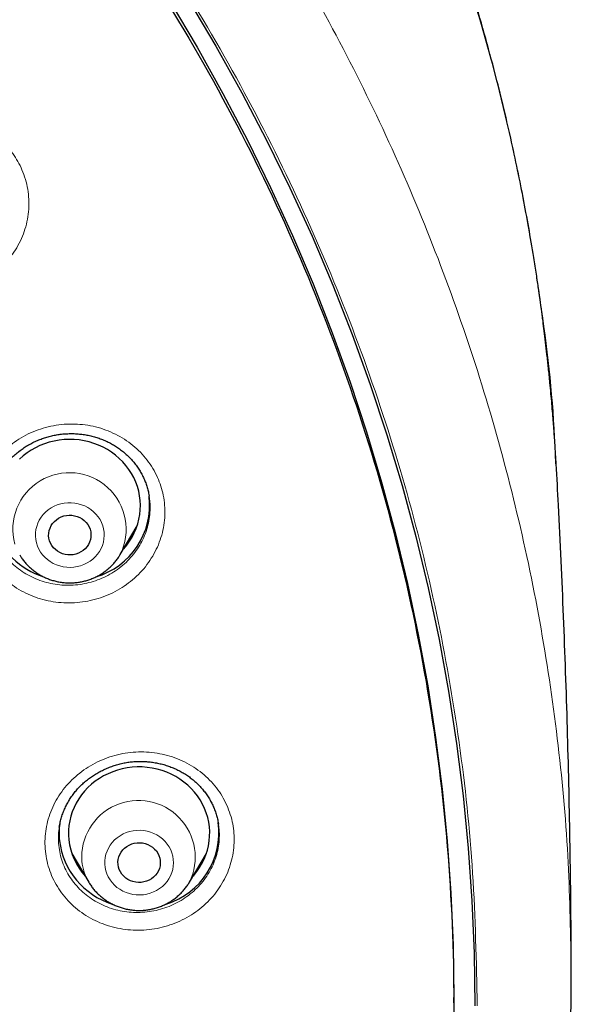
# Model space of a CAD drawing. Header units: millimetres. Extents: x 8 to 971, y 12 to 977.
# Tile 180 of 196: x 379 to 391, y 797 to 818. Entities that reach past the tile are written whole.
import ezdxf

# ---------------------------------------------------------------- set-up
doc = ezdxf.new("R2010")
doc.units = ezdxf.units.MM

msp = doc.modelspace()

# ---------------------------------------------------------------- linework, layer by layer
at = {"color": 7, "linetype": 'Continuous', "lineweight": 30}
for p, q in [((381.787, 808.242), (381.785, 808.253)), ((381.172, 807.01), (381.531, 807.62)), ((380.145, 800.664), (380.504, 800.054)), ((382.644, 800.054), (383.003, 800.664)), ((380.507, 800.05), (380.504, 800.054)), ((382.644, 800.054), (382.639, 800.045)), ((388.26, 797.494), (388.26, 797.607))]:
    msp.add_line(p, q, dxfattribs=at)
at = {"color": 252, "linetype": 'Continuous', "lineweight": 0}
for p, q in [((381.42, 807.382), (381.356, 807.323)), ((382.902, 800.437), (382.83, 800.369)), ((382.639, 800.045), (382.628, 800.028))]:
    msp.add_line(p, q, dxfattribs=at)
at = {"color": 7, "linetype": 'Continuous', "lineweight": 30, "flags": 128}
for points in [[(382.231, 818.75), (382.806, 817.785), (383.355, 816.805), (383.876, 815.812), (384.369, 814.807), (384.834, 813.79), (385.271, 812.761), (385.678, 811.723), (386.057, 810.674), (386.406, 809.617), (386.726, 808.552), (387.016, 807.479), (387.276, 806.399), (387.506, 805.313), (387.706, 804.222), (387.875, 803.127), (388.013, 802.027), (388.121, 800.925), (388.198, 799.82), (388.244, 798.714), (388.26, 797.607), (388.26, 797.607)], [(382.62, 818.781), (383.202, 817.805), (383.756, 816.816), (384.282, 815.813), (384.78, 814.797), (385.25, 813.77), (385.691, 812.732), (386.103, 811.683), (386.485, 810.624), (386.838, 809.556), (387.161, 808.48), (387.454, 807.396), (387.716, 806.306), (387.948, 805.209), (388.15, 804.107), (388.321, 803.001), (388.461, 801.89), (388.569, 800.777), (388.647, 799.661), (388.694, 798.544), (388.71, 797.426)], [(381.246, 807.136), (381.311, 807.213), (381.371, 807.296), (381.425, 807.383), (381.472, 807.474), (381.512, 807.567), (381.545, 807.663), (381.57, 807.76), (381.588, 807.86), (381.599, 807.96), (381.602, 808.06), (381.597, 808.161), (381.585, 808.261), (381.565, 808.36), (381.537, 808.457), (381.502, 808.552), (381.461, 808.645), (381.412, 808.734), (381.356, 808.82), (381.294, 808.902), (381.227, 808.98), (381.153, 809.053), (381.074, 809.121), (380.99, 809.184), (380.901, 809.24), (380.809, 809.291), (380.713, 809.335), (380.613, 809.373), (380.511, 809.404), (380.407, 809.428), (380.302, 809.445), (380.195, 809.454), (380.088, 809.457), (379.981, 809.453), (379.875, 809.441), (379.77, 809.422), (379.666, 809.397), (379.565, 809.364), (379.466, 809.325), (379.371, 809.279), (379.28, 809.227), (379.192, 809.169), (379.109, 809.105), (379.032, 809.035)], [(379.671, 807.302), (379.658, 807.356), (379.652, 807.411), (379.654, 807.467), (379.663, 807.521), (379.681, 807.574), (379.705, 807.625), (379.736, 807.672), (379.773, 807.714), (379.816, 807.752), (379.864, 807.784), (379.916, 807.81), (379.971, 807.83), (380.028, 807.842), (380.087, 807.848), (380.146, 807.846), (380.204, 807.837), (380.26, 807.821), (380.314, 807.798), (380.364, 807.769), (380.409, 807.734), (380.45, 807.693), (380.484, 807.649), (380.512, 807.6), (380.532, 807.548), (380.546, 807.494), (380.551, 807.439), (380.55, 807.384), (380.54, 807.329), (380.523, 807.276), (380.499, 807.226), (380.468, 807.179), (380.43, 807.136), (380.387, 807.098), (380.339, 807.066), (380.287, 807.04), (380.232, 807.021), (380.175, 807.008), (380.116, 807.003), (380.058, 807.004), (380, 807.013), (379.943, 807.029), (379.89, 807.052), (379.84, 807.082), (379.794, 807.117), (379.754, 807.157), (379.72, 807.202), (379.692, 807.251), (379.671, 807.302)], [(382.718, 800.181), (382.734, 800.198), (382.799, 800.278), (382.857, 800.362), (382.909, 800.45), (382.955, 800.541), (382.993, 800.635), (383.024, 800.731), (383.048, 800.829), (383.064, 800.929), (383.073, 801.029), (383.074, 801.13), (383.067, 801.23), (383.053, 801.33), (383.031, 801.428), (383.002, 801.525), (382.965, 801.62), (382.921, 801.711), (382.871, 801.8), (382.814, 801.885), (382.75, 801.966), (382.681, 802.043), (382.606, 802.115), (382.526, 802.181), (382.441, 802.242), (382.351, 802.298), (382.258, 802.347), (382.161, 802.389), (382.061, 802.425), (381.958, 802.454), (381.854, 802.477), (381.748, 802.492), (381.641, 802.5), (381.534, 802.501), (381.427, 802.495), (381.321, 802.481), (381.216, 802.461), (381.113, 802.433), (381.013, 802.399), (380.915, 802.358), (380.82, 802.31), (380.73, 802.257), (380.643, 802.197), (380.562, 802.132), (380.485, 802.061), (380.415, 801.986), (380.35, 801.906), (380.291, 801.822), (380.239, 801.734), (380.194, 801.643), (380.155, 801.549), (380.124, 801.453), (380.1, 801.354), (380.084, 801.255), (380.076, 801.155), (380.075, 801.054), (380.081, 800.954), (380.081, 800.954)], [(381.126, 800.428), (381.124, 800.483), (381.13, 800.538), (381.144, 800.592), (381.164, 800.644), (381.192, 800.693), (381.226, 800.738), (381.267, 800.778), (381.312, 800.813), (381.362, 800.842), (381.416, 800.865), (381.472, 800.881), (381.53, 800.89), (381.589, 800.892), (381.647, 800.887), (381.705, 800.874), (381.76, 800.855), (381.812, 800.828), (381.86, 800.796), (381.903, 800.758), (381.94, 800.716), (381.971, 800.669), (381.995, 800.618), (382.012, 800.565), (382.022, 800.511), (382.024, 800.456), (382.018, 800.4), (382.005, 800.347), (381.984, 800.295), (381.956, 800.246), (381.922, 800.201), (381.882, 800.161), (381.836, 800.126), (381.786, 800.096), (381.733, 800.074), (381.676, 800.058), (381.618, 800.049), (381.559, 800.047), (381.501, 800.052), (381.444, 800.065), (381.388, 800.084), (381.337, 800.11), (381.289, 800.142), (381.246, 800.18), (381.208, 800.223), (381.177, 800.27), (381.153, 800.32), (381.136, 800.373), (381.126, 800.428)]]:
    msp.add_lwpolyline(points, dxfattribs=at)
at = {"color": 252, "linetype": 'Continuous', "lineweight": 0, "flags": 128}
for points in [[(380.801, 807.624), (380.775, 807.691), (380.743, 807.755), (380.703, 807.815), (380.657, 807.871), (380.606, 807.922), (380.549, 807.968), (380.487, 808.009), (380.421, 808.043), (380.352, 808.07), (380.28, 808.091), (380.206, 808.105), (380.131, 808.111), (380.056, 808.11), (379.981, 808.102), (379.908, 808.087), (379.836, 808.065), (379.768, 808.036), (379.703, 808), (379.642, 807.959), (379.586, 807.911), (379.536, 807.859), (379.491, 807.802), (379.453, 807.741), (379.422, 807.677), (379.398, 807.61), (379.382, 807.541), (379.373, 807.47), (379.372, 807.4), (379.378, 807.329), (379.393, 807.26), (379.415, 807.192), (379.444, 807.127), (379.48, 807.065), (379.522, 807.007), (379.571, 806.953), (379.626, 806.905), (379.685, 806.861), (379.749, 806.824), (379.817, 806.793), (379.887, 806.769), (379.96, 806.752), (380.035, 806.742), (380.11, 806.739), (380.185, 806.743), (380.259, 806.755), (380.332, 806.774), (380.402, 806.799), (380.469, 806.832), (380.532, 806.87), (380.59, 806.915), (380.643, 806.965), (380.691, 807.019), (380.732, 807.079), (380.767, 807.141), (380.794, 807.207), (380.815, 807.275), (380.827, 807.345), (380.832, 807.415), (380.829, 807.486), (380.819, 807.556), (380.801, 807.624)], [(382.301, 800.537), (382.29, 800.607), (382.271, 800.675), (382.245, 800.741), (382.212, 800.805), (382.172, 800.864), (382.125, 800.92), (382.073, 800.971), (382.015, 801.016), (381.953, 801.056), (381.887, 801.09), (381.817, 801.117), (381.745, 801.137), (381.671, 801.15), (381.596, 801.155), (381.521, 801.154), (381.447, 801.145), (381.373, 801.129), (381.302, 801.106), (381.234, 801.077), (381.169, 801.041), (381.109, 800.999), (381.053, 800.951), (381.004, 800.898), (380.96, 800.841), (380.922, 800.779), (380.892, 800.715), (380.869, 800.647), (380.853, 800.578), (380.845, 800.508), (380.844, 800.437), (380.852, 800.367), (380.867, 800.298), (380.889, 800.23), (380.919, 800.165), (380.956, 800.104), (380.999, 800.046), (381.049, 799.993), (381.104, 799.944), (381.163, 799.902), (381.228, 799.865), (381.296, 799.835), (381.367, 799.811), (381.44, 799.795), (381.514, 799.785), (381.589, 799.783), (381.664, 799.788), (381.738, 799.801), (381.811, 799.82), (381.881, 799.846), (381.947, 799.879), (382.01, 799.918), (382.068, 799.963), (382.12, 800.014), (382.167, 800.069), (382.208, 800.128), (382.242, 800.191), (382.269, 800.257), (382.288, 800.326), (382.3, 800.395), (382.305, 800.466), (382.301, 800.537)]]:
    msp.add_lwpolyline(points, dxfattribs=at)
at = {"color": 252, "linetype": 'Continuous', "lineweight": 0}
for centre, radius, start, end in [((380.094, 807.546), 1.204, 333.4723, 195.0904), ((381.56, 800.584), 1.206, 333.9135, 184.1078), ((381.453, 800.615), 1.102, 186.079, 210.5991)]:
    msp.add_arc(centre, radius, start, end, dxfattribs=at)
at = {"color": 7, "linetype": 'Continuous', "lineweight": 30}
for centre, radius, start, end in [((380.203, 808.067), 1.595, 286.4345, 6.4918), ((380.035, 808.11), 1.646, 198.6337, 252.6315), ((381.376, 801.092), 1.502, 172.1973, 185.9845), ((381.678, 801.11), 1.593, 287.2338, 7.6483), ((381.489, 801.131), 1.618, 186.9463, 252.3841), ((381.443, 801.102), 1.37, 186.23, 222.2891)]:
    msp.add_arc(centre, radius, start, end, dxfattribs=at)
for points, knots in [([(390.437, 808.93), (390.435, 808.955), (390.432, 809.01), (390.426, 809.107), (390.42, 809.216), (390.412, 809.343), (390.402, 809.487), (390.391, 809.646), (390.377, 809.821), (390.362, 810.01), (390.345, 810.214), (390.326, 810.432), (390.302, 810.688), (390.273, 810.966), (390.242, 811.254), (390.212, 811.516), (390.184, 811.75), (390.16, 811.941), (390.14, 812.09), (390.126, 812.198), (390.115, 812.281), (390.105, 812.35), (390.096, 812.419), (390.084, 812.502), (390.069, 812.606), (390.05, 812.734), (390.028, 812.885), (390.002, 813.052), (389.975, 813.228), (389.922, 813.556), (389.839, 814.039), (389.718, 814.684), (389.582, 815.35), (389.432, 816.033), (389.267, 816.726), (389.074, 817.481), (388.848, 818.298), (388.655, 818.945), (388.523, 819.364), (388.465, 819.548), (388.41, 819.716), (388.361, 819.866), (388.317, 819.999), (388.278, 820.115), (388.246, 820.211), (388.22, 820.287), (388.199, 820.347), (388.183, 820.394), (388.168, 820.438), (388.15, 820.489), (388.127, 820.556), (388.098, 820.639), (388.06, 820.746), (388.013, 820.878), (387.956, 821.037), (387.891, 821.214), (387.819, 821.41), (387.737, 821.629), (387.644, 821.872), (387.54, 822.139), (387.426, 822.425), (387.306, 822.719), (387.184, 823.013), (387.041, 823.351), (386.877, 823.729), (386.691, 824.142), (386.506, 824.545), (386.321, 824.937), (386.137, 825.316), (385.959, 825.673), (385.788, 826.009), (385.624, 826.326), (385.467, 826.622), (385.318, 826.899), (385.177, 827.157), (385.039, 827.405), (384.855, 827.73), (384.62, 828.138), (384.329, 828.627), (384.026, 829.122), (383.784, 829.505), (383.61, 829.776), (383.507, 829.935), (383.403, 830.093), (383.301, 830.247), (383.206, 830.389), (383.12, 830.517), (383.044, 830.629), (382.975, 830.731), (382.912, 830.823), (382.855, 830.905), (382.807, 830.975), (382.771, 831.027), (382.744, 831.065), (382.722, 831.097), (382.695, 831.135), (382.663, 831.182), (382.624, 831.237), (382.568, 831.317), (382.492, 831.423), (382.393, 831.562), (382.279, 831.721), (382.148, 831.901), (382, 832.101), (381.836, 832.322), (381.654, 832.563), (381.455, 832.823), (381.237, 833.103), (381.004, 833.398), (380.762, 833.698), (380.494, 834.026), (380.204, 834.373), (379.893, 834.737), (379.553, 835.127), (379.186, 835.537), (378.793, 835.966), (378.411, 836.372), (378.04, 836.757), (377.681, 837.121), (377.335, 837.464), (377.002, 837.788), (376.705, 838.071), (376.437, 838.322), (376.191, 838.548), (375.938, 838.779), (375.638, 839.048), (375.287, 839.356), (374.882, 839.704), (374.453, 840.063), (374.001, 840.432), (373.526, 840.811), (373.108, 841.135), (372.756, 841.402), (372.481, 841.607), (372.215, 841.803), (371.964, 841.984), (371.734, 842.149), (371.523, 842.299), (371.331, 842.432), (371.158, 842.552), (371.019, 842.648), (370.911, 842.721), (370.83, 842.776), (370.757, 842.825), (370.692, 842.869), (370.637, 842.906), (370.593, 842.935), (370.56, 842.958), (370.52, 842.984), (370.462, 843.023), (370.378, 843.079), (370.27, 843.149), (370.14, 843.235), (369.986, 843.335), (369.811, 843.447), (369.622, 843.568), (369.386, 843.716), (369.106, 843.89), (368.725, 844.123), (368.275, 844.392), (367.753, 844.695), (367.208, 845.001), (366.642, 845.311), (366.053, 845.622), (365.441, 845.935), (364.784, 846.258), (364.085, 846.589), (363.352, 846.922), (362.615, 847.241), (361.877, 847.546), (361.055, 847.87), (360.148, 848.208), (359.156, 848.554), (358.166, 848.875), (357.179, 849.172), (356.197, 849.446), (355.288, 849.68), (354.454, 849.878), (353.699, 850.045), (352.955, 850.197), (352.225, 850.336), (351.509, 850.461), (350.761, 850.58), (349.985, 850.692), (349.183, 850.795), (348.402, 850.882), (347.643, 850.954), (346.952, 851.01), (346.314, 851.053), (345.716, 851.086), (345.098, 851.113), (344.46, 851.133), (343.771, 851.145), (343.03, 851.147), (342.235, 851.137), (341.414, 851.114), (340.678, 851.08), (340.037, 851.042), (339.501, 851.005), (338.976, 850.962), (338.463, 850.915), (337.883, 850.856), (337.242, 850.783), (336.545, 850.693), (335.875, 850.598), (335.231, 850.497), (334.614, 850.393), (334.085, 850.296), (333.632, 850.21), (333.243, 850.132), (332.843, 850.048), (332.43, 849.959), (331.958, 849.852), (331.422, 849.725), (330.822, 849.575), (330.223, 849.417), (329.628, 849.252), (329.037, 849.081), (328.43, 848.897), (327.807, 848.698), (327.169, 848.486), (326.437, 848.231), (325.615, 847.928), (324.706, 847.573), (323.795, 847.196), (322.882, 846.795), (321.968, 846.372), (321.053, 845.924), (320.329, 845.551), (319.791, 845.263), (319.44, 845.072), (319.089, 844.877), (318.745, 844.682), (318.415, 844.491), (318.106, 844.309), (317.818, 844.137), (317.548, 843.973), (317.296, 843.818), (317.063, 843.672), (316.852, 843.539), (316.663, 843.419), (316.497, 843.312), (316.359, 843.221), (316.246, 843.147), (316.156, 843.088), (316.076, 843.035), (315.997, 842.983), (315.908, 842.923), (315.802, 842.853), (315.679, 842.769), (315.536, 842.673), (315.352, 842.546), (315.127, 842.39), (314.861, 842.204), (314.581, 842.003), (314.284, 841.788), (313.973, 841.559), (313.647, 841.314), (313.306, 841.054), (312.952, 840.778), (312.584, 840.485), (312.087, 840.081), (311.476, 839.569), (310.787, 838.966), (310.142, 838.38), (309.539, 837.812), (308.96, 837.245), (308.403, 836.68), (307.868, 836.119), (307.354, 835.562), (306.863, 835.011), (306.412, 834.488), (305.999, 833.995), (305.623, 833.533), (305.263, 833.08), (304.933, 832.654), (304.631, 832.254), (304.409, 831.952), (304.248, 831.731), (304.147, 831.591), (304.054, 831.461), (303.974, 831.348), (303.908, 831.255), (303.854, 831.179), (303.811, 831.117), (303.779, 831.071), (303.756, 831.038), (303.736, 831.01), (303.712, 830.975), (303.677, 830.924), (303.63, 830.856), (303.573, 830.772), (303.509, 830.679), (303.44, 830.578), (303.368, 830.471), (303.27, 830.325), (303.143, 830.134), (302.986, 829.894), (302.817, 829.633), (302.638, 829.351), (302.448, 829.047), (302.258, 828.737), (302.07, 828.426), (301.889, 828.119), (301.709, 827.808), (301.534, 827.501), (301.366, 827.199), (301.203, 826.903), (301.004, 826.534), (300.774, 826.096), (300.519, 825.594), (300.287, 825.122), (300.077, 824.681), (299.885, 824.269), (299.704, 823.868), (299.528, 823.468), (299.353, 823.058), (299.158, 822.587), (298.944, 822.052), (298.772, 821.603), (298.657, 821.294), (298.6, 821.138), (298.547, 820.992), (298.5, 820.863), (298.46, 820.75), (298.426, 820.654), (298.399, 820.576), (298.378, 820.515), (298.361, 820.468), (298.348, 820.428), (298.334, 820.389), (298.318, 820.341), (298.299, 820.286), (298.269, 820.197), (298.225, 820.068), (298.166, 819.892), (298.103, 819.697), (298.035, 819.487), (297.963, 819.261), (297.887, 819.014), (297.805, 818.745), (297.72, 818.456), (297.603, 818.053), (297.461, 817.535), (297.296, 816.903), (297.138, 816.252), (296.986, 815.582), (296.873, 815.042), (296.794, 814.64), (296.744, 814.38), (296.696, 814.118), (296.65, 813.86), (296.607, 813.612), (296.567, 813.369), (296.53, 813.135), (296.495, 812.913), (296.466, 812.717), (296.444, 812.566), (296.429, 812.457), (296.419, 812.384), (296.411, 812.326), (296.404, 812.278), (296.397, 812.228), (296.389, 812.166), (296.378, 812.083), (296.364, 811.98), (296.349, 811.863), (296.333, 811.732), (296.316, 811.59), (296.298, 811.436), (296.28, 811.278), (296.262, 811.121), (296.246, 810.967), (296.23, 810.816), (296.212, 810.63), (296.191, 810.412), (296.169, 810.163), (296.15, 809.923), (296.132, 809.693), (296.116, 809.477), (296.103, 809.275), (296.091, 809.091), (296.085, 808.973), (296.082, 808.917)], [0, 0, 0, 0, 0.000538, 0.001173, 0.002001, 0.00294, 0.003999, 0.005176, 0.006474, 0.007864, 0.00937, 0.010991, 0.012707, 0.015039, 0.017172, 0.019108, 0.020845, 0.022384, 0.02336, 0.024168, 0.024785, 0.025223, 0.025708, 0.026323, 0.027068, 0.028038, 0.029164, 0.030442, 0.031771, 0.033115, 0.037773, 0.042606, 0.047612, 0.052782, 0.058028, 0.063333, 0.069974, 0.076706, 0.078226, 0.079651, 0.080945, 0.082106, 0.083135, 0.084032, 0.084797, 0.085358, 0.085818, 0.086176, 0.086459, 0.086842, 0.087362, 0.088017, 0.08878, 0.089871, 0.091108, 0.092492, 0.094023, 0.095701, 0.097641, 0.099746, 0.102016, 0.104397, 0.106732, 0.109008, 0.112469, 0.115787, 0.118962, 0.122206, 0.125286, 0.128203, 0.130955, 0.133544, 0.136007, 0.1383, 0.140425, 0.142456, 0.144505, 0.148584, 0.152734, 0.156956, 0.16125, 0.162614, 0.163986, 0.165364, 0.166737, 0.16802, 0.169093, 0.170079, 0.170976, 0.171785, 0.172506, 0.173139, 0.173627, 0.1739, 0.17415, 0.174482, 0.174895, 0.17539, 0.175967, 0.177007, 0.178239, 0.179661, 0.181275, 0.18308, 0.185076, 0.187264, 0.189637, 0.1922, 0.194953, 0.197789, 0.200571, 0.204128, 0.20759, 0.210957, 0.215316, 0.219504, 0.22352, 0.227365, 0.231038, 0.234541, 0.237872, 0.241032, 0.243395, 0.245761, 0.248218, 0.250767, 0.254419, 0.258244, 0.262241, 0.266411, 0.270754, 0.275269, 0.277723, 0.280215, 0.282589, 0.284791, 0.286822, 0.28865, 0.290313, 0.29181, 0.293142, 0.293904, 0.294599, 0.295226, 0.295787, 0.296275, 0.296648, 0.296897, 0.297133, 0.297661, 0.298383, 0.299298, 0.300407, 0.301709, 0.303205, 0.304831, 0.306486, 0.30914, 0.31186, 0.315995, 0.320274, 0.324698, 0.329265, 0.333977, 0.338832, 0.343832, 0.349496, 0.3552, 0.360861, 0.366479, 0.372055, 0.379513, 0.386894, 0.394198, 0.401424, 0.408573, 0.415644, 0.421146, 0.426571, 0.431881, 0.437079, 0.442162, 0.447133, 0.452947, 0.458597, 0.464085, 0.469408, 0.474568, 0.478612, 0.482793, 0.487111, 0.491567, 0.49616, 0.501533, 0.507084, 0.512811, 0.518714, 0.522511, 0.526271, 0.529951, 0.53355, 0.537068, 0.542155, 0.547065, 0.551796, 0.556348, 0.560723, 0.56492, 0.567641, 0.570395, 0.57325, 0.576207, 0.579266, 0.583426, 0.58776, 0.592268, 0.596441, 0.600753, 0.605203, 0.609793, 0.614522, 0.619354, 0.626133, 0.632994, 0.639937, 0.646962, 0.65407, 0.661259, 0.668531, 0.671353, 0.674187, 0.677033, 0.679877, 0.682588, 0.685131, 0.687508, 0.689718, 0.691854, 0.693807, 0.695578, 0.697165, 0.698569, 0.69979, 0.700689, 0.701454, 0.702086, 0.702726, 0.70348, 0.704372, 0.705431, 0.706655, 0.708045, 0.710202, 0.712508, 0.714965, 0.717571, 0.720327, 0.723232, 0.726288, 0.729493, 0.732849, 0.736348, 0.743218, 0.749945, 0.756011, 0.761955, 0.767778, 0.773479, 0.77906, 0.78452, 0.789858, 0.795046, 0.799479, 0.803787, 0.80797, 0.812028, 0.815497, 0.818868, 0.820166, 0.821448, 0.822626, 0.823652, 0.824451, 0.825124, 0.825672, 0.826093, 0.826337, 0.826547, 0.826853, 0.827263, 0.827886, 0.828647, 0.829476, 0.830359, 0.831297, 0.83229, 0.834199, 0.836283, 0.838542, 0.840975, 0.843583, 0.846366, 0.84889, 0.851531, 0.854158, 0.856731, 0.859252, 0.86172, 0.864136, 0.868428, 0.872544, 0.876483, 0.879952, 0.883271, 0.886443, 0.889617, 0.892883, 0.896242, 0.900816, 0.905551, 0.906818, 0.908074, 0.909215, 0.910226, 0.911107, 0.911858, 0.912453, 0.91293, 0.913289, 0.913546, 0.913845, 0.914215, 0.914649, 0.91513, 0.916288, 0.917651, 0.919218, 0.92079, 0.922526, 0.924424, 0.926486, 0.928711, 0.931064, 0.935741, 0.940543, 0.945472, 0.950526, 0.955706, 0.957637, 0.959585, 0.96155, 0.963522, 0.965387, 0.967112, 0.968963, 0.970619, 0.97208, 0.973344, 0.973977, 0.974529, 0.974963, 0.975279, 0.975598, 0.976062, 0.976675, 0.977438, 0.97835, 0.979291, 0.98035, 0.981522, 0.982704, 0.983865, 0.985004, 0.986123, 0.987221, 0.989129, 0.990969, 0.992743, 0.994449, 0.996061, 0.99752, 0.998831, 1, 1, 1, 1]), ([(340.08, 755.314), (338.877, 755.42), (336.473, 755.633), (332.915, 756.297), (329.422, 757.208), (326.048, 758.376), (322.809, 759.778), (319.723, 761.402), (316.782, 763.249), (314.004, 765.307), (311.407, 767.563), (309.006, 770.004), (306.816, 772.614), (304.851, 775.377), (303.123, 778.277), (301.642, 781.296), (300.418, 784.414), (299.458, 787.613), (298.768, 790.873), (298.352, 794.173), (298.213, 797.494), (298.352, 800.816), (298.768, 804.116), (299.458, 807.376), (300.418, 810.575), (301.642, 813.693), (303.123, 816.712), (304.851, 819.612), (306.816, 822.375), (309.006, 824.985), (311.407, 827.426), (314.004, 829.682), (316.782, 831.74), (319.723, 833.586), (322.809, 835.21), (326.021, 836.602), (329.339, 837.752), (332.744, 838.655), (336.213, 839.303), (339.725, 839.694), (343.26, 839.824), (346.794, 839.694), (350.306, 839.303), (353.775, 838.655), (357.18, 837.752), (360.498, 836.602), (363.71, 835.21), (366.796, 833.586), (369.737, 831.74), (372.515, 829.682), (375.112, 827.426), (377.513, 824.985), (379.703, 822.375), (381.668, 819.612), (383.396, 816.712), (384.877, 813.693), (386.101, 810.575), (387.061, 807.376), (387.751, 804.116), (388.167, 800.816), (388.306, 797.494), (388.167, 794.173), (387.751, 790.873), (387.061, 787.613), (386.101, 784.414), (384.877, 781.296), (383.396, 778.277), (381.668, 775.377), (379.703, 772.614), (377.513, 770.004), (375.112, 767.563), (372.515, 765.307), (369.737, 763.249), (366.796, 761.402), (363.71, 759.778), (360.471, 758.376), (357.097, 757.208), (353.604, 756.297), (350.047, 755.633), (347.642, 755.42), (346.439, 755.314)], [0, 0, 0, 0, 0.013106, 0.026212, 0.039318, 0.052424, 0.065212, 0.078, 0.090788, 0.103576, 0.116364, 0.129151, 0.141939, 0.154727, 0.167515, 0.180303, 0.193091, 0.205879, 0.218667, 0.231454, 0.244242, 0.25703, 0.269818, 0.282606, 0.295394, 0.308182, 0.32097, 0.333758, 0.346545, 0.359333, 0.372121, 0.384909, 0.397697, 0.410485, 0.423273, 0.436061, 0.448848, 0.461636, 0.474424, 0.487212, 0.5, 0.512788, 0.525576, 0.538364, 0.551152, 0.563939, 0.576727, 0.589515, 0.602303, 0.615091, 0.627879, 0.640667, 0.653455, 0.666242, 0.67903, 0.691818, 0.704606, 0.717394, 0.730182, 0.74297, 0.755758, 0.768546, 0.781333, 0.794121, 0.806909, 0.819697, 0.832485, 0.845273, 0.858061, 0.870849, 0.883636, 0.896424, 0.909212, 0.922, 0.934788, 0.947576, 0.960682, 0.973788, 0.986894, 1, 1, 1, 1]), ([(378.405, 808.172), (378.409, 808.194), (378.417, 808.25), (378.438, 808.339), (378.467, 808.437), (378.503, 808.534), (378.545, 808.627), (378.592, 808.717), (378.646, 808.803), (378.705, 808.886), (378.771, 808.967), (378.842, 809.044), (378.918, 809.117), (379, 809.187), (379.086, 809.252), (379.176, 809.311), (379.269, 809.366), (379.366, 809.414), (379.464, 809.456), (379.564, 809.492), (379.665, 809.522), (379.768, 809.546), (379.873, 809.563), (379.98, 809.575), (380.088, 809.58), (380.196, 809.58), (380.305, 809.572), (380.412, 809.559), (380.519, 809.539), (380.623, 809.513), (380.724, 809.482), (380.823, 809.444), (380.918, 809.401), (381.009, 809.352), (381.097, 809.298), (381.182, 809.239), (381.262, 809.174), (381.339, 809.104), (381.411, 809.03), (381.478, 808.951), (381.539, 808.868), (381.595, 808.782), (381.644, 808.693), (381.687, 808.602), (381.724, 808.508), (381.754, 808.413), (381.775, 808.328), (381.783, 808.274), (381.787, 808.253)], [0, 0, 0, 0, 0.014934, 0.037434, 0.059854, 0.082146, 0.104278, 0.126209, 0.14796, 0.169584, 0.191457, 0.213547, 0.235809, 0.258189, 0.280624, 0.303037, 0.325351, 0.347503, 0.369441, 0.391121, 0.412584, 0.434039, 0.455757, 0.47766, 0.499715, 0.521883, 0.544121, 0.566381, 0.588605, 0.610751, 0.632786, 0.654686, 0.676441, 0.698102, 0.719847, 0.74175, 0.763795, 0.785963, 0.808226, 0.830553, 0.85291, 0.875255, 0.897554, 0.919786, 0.941928, 0.963963, 0.985934, 1, 1, 1, 1]), ([(390.757, 798.286), (390.757, 798.386), (390.756, 798.881), (390.747, 799.771), (390.73, 800.957), (390.707, 802.142), (390.676, 803.327), (390.639, 804.512), (390.594, 805.695), (390.543, 806.878), (390.491, 807.959), (390.453, 808.645), (390.436, 808.937)], [0, 0, 0, 0, 0.0279777, 0.1392138, 0.2504432, 0.3616627, 0.4728705, 0.5840636, 0.6952398, 0.8063963, 0.917531, 1, 1, 1, 1]), ([(381.424, 807.389), (381.404, 807.369), (381.382, 807.346), (381.359, 807.326), (381.357, 807.324)], [0, 0, 0, 0, 0.921114, 1, 1, 1, 1]), ([(379.037, 807.003), (379.048, 806.984), (379.075, 806.94), (379.124, 806.874), (379.182, 806.806), (379.246, 806.742), (379.314, 806.683), (379.387, 806.629), (379.464, 806.58), (379.544, 806.537), (379.628, 806.5), (379.714, 806.469), (379.803, 806.444), (379.893, 806.426), (379.984, 806.414), (380.076, 806.409), (380.169, 806.411), (380.261, 806.419), (380.352, 806.434), (380.442, 806.455), (380.53, 806.483), (380.616, 806.517), (380.698, 806.557), (380.778, 806.603), (380.853, 806.655), (380.924, 806.712), (380.991, 806.774), (381.052, 806.841), (381.108, 806.912), (381.147, 806.968), (381.166, 807.002), (381.17, 807.009)], [0, 0, 0, 0, 0.026231, 0.06149, 0.096799, 0.132166, 0.167598, 0.203084, 0.238633, 0.27424, 0.309903, 0.345618, 0.381378, 0.41718, 0.453018, 0.488886, 0.524777, 0.560683, 0.596598, 0.632512, 0.668417, 0.704309, 0.740178, 0.776017, 0.811816, 0.847569, 0.883274, 0.918918, 0.954504, 0.990026, 1, 1, 1, 1]), ([(379.878, 801.22), (379.881, 801.242), (379.89, 801.297), (379.911, 801.385), (379.941, 801.483), (379.978, 801.58), (380.021, 801.674), (380.07, 801.765), (380.125, 801.853), (380.185, 801.937), (380.25, 802.017), (380.32, 802.092), (380.395, 802.163), (380.475, 802.23), (380.56, 802.293), (380.65, 802.351), (380.744, 802.405), (380.842, 802.453), (380.942, 802.496), (381.045, 802.532), (381.148, 802.563), (381.253, 802.587), (381.358, 802.604), (381.463, 802.615), (381.568, 802.62), (381.675, 802.619), (381.781, 802.611), (381.888, 802.597), (381.994, 802.577), (382.098, 802.551), (382.201, 802.519), (382.301, 802.48), (382.397, 802.436), (382.49, 802.387), (382.579, 802.333), (382.663, 802.274), (382.742, 802.21), (382.817, 802.141), (382.887, 802.068), (382.953, 801.99), (383.014, 801.907), (383.069, 801.821), (383.118, 801.732), (383.161, 801.64), (383.198, 801.546), (383.228, 801.449), (383.249, 801.363), (383.258, 801.308), (383.261, 801.287)], [0, 0, 0, 0, 0.014597, 0.036968, 0.059399, 0.081847, 0.104254, 0.126576, 0.148769, 0.170796, 0.192626, 0.214288, 0.235787, 0.257545, 0.279525, 0.301683, 0.323967, 0.346314, 0.36865, 0.390893, 0.412982, 0.434862, 0.45649, 0.477895, 0.499299, 0.520969, 0.542829, 0.564849, 0.586988, 0.609202, 0.631447, 0.653665, 0.675813, 0.697856, 0.719776, 0.741556, 0.763202, 0.785017, 0.806954, 0.82904, 0.851256, 0.873569, 0.89595, 0.91836, 0.94076, 0.963115, 0.985391, 1, 1, 1, 1]), ([(380.33, 800.35), (380.314, 800.364), (380.29, 800.385), (380.268, 800.409), (380.259, 800.417)], [0, 0, 0, 0, 0.632055, 1, 1, 1, 1]), ([(382.905, 800.443), (382.884, 800.422), (382.861, 800.397), (382.834, 800.374), (382.831, 800.371)], [0, 0, 0, 0, 0.870118, 1, 1, 1, 1]), ([(380.507, 800.05), (380.508, 800.048), (380.524, 800.02), (380.559, 799.968), (380.613, 799.897), (380.673, 799.83), (380.738, 799.768), (380.808, 799.71), (380.882, 799.658), (380.96, 799.611), (381.042, 799.57), (381.126, 799.534), (381.213, 799.505), (381.302, 799.482), (381.393, 799.466), (381.485, 799.456), (381.577, 799.453), (381.669, 799.456), (381.761, 799.467), (381.852, 799.483), (381.941, 799.507), (382.029, 799.537), (382.113, 799.573), (382.195, 799.615), (382.273, 799.663), (382.347, 799.716), (382.417, 799.775), (382.482, 799.838), (382.542, 799.906), (382.595, 799.975), (382.624, 800.023), (382.638, 800.045)], [0, 0, 0, 0, 0.0030662, 0.0383658, 0.0737139, 0.1091208, 0.144585, 0.1801088, 0.2156933, 0.2513365, 0.2870405, 0.3227967, 0.3586052, 0.3944569, 0.4303493, 0.4662751, 0.5022292, 0.5382045, 0.5741932, 0.6101861, 0.6461778, 0.6821599, 0.718123, 0.754063, 0.7899667, 0.8258345, 0.8616523, 0.8974172, 0.9331234, 0.9687661, 1, 1, 1, 1]), ([(364.833, 758.173), (364.904, 758.206), (365.164, 758.331), (365.602, 758.549), (366.135, 758.82), (366.637, 759.085), (367.111, 759.341), (367.558, 759.589), (367.983, 759.831), (368.386, 760.065), (368.765, 760.29), (369.12, 760.505), (369.45, 760.709), (369.755, 760.901), (370.036, 761.08), (370.293, 761.246), (370.525, 761.399), (370.735, 761.538), (370.921, 761.664), (371.085, 761.775), (371.227, 761.872), (371.346, 761.954), (371.444, 762.022), (371.516, 762.072), (371.567, 762.107), (371.6, 762.13), (371.624, 762.147), (371.644, 762.161), (371.672, 762.181), (371.715, 762.211), (371.78, 762.257), (371.865, 762.317), (371.969, 762.391), (372.093, 762.48), (372.236, 762.583), (372.397, 762.701), (372.571, 762.829), (372.751, 762.963), (373.037, 763.177), (373.424, 763.472), (374.036, 763.952), (374.76, 764.542), (375.451, 765.132), (375.993, 765.612), (376.393, 765.975), (376.788, 766.341), (377.133, 766.67), (377.436, 766.963), (377.702, 767.225), (377.979, 767.502), (378.266, 767.795), (378.571, 768.111), (378.892, 768.451), (379.229, 768.816), (379.577, 769.2), (379.933, 769.604), (380.299, 770.029), (380.666, 770.465), (381.032, 770.912), (381.397, 771.37), (381.768, 771.847), (382.143, 772.344), (382.452, 772.766), (382.696, 773.106), (382.873, 773.357), (383.044, 773.602), (383.205, 773.836), (383.353, 774.054), (383.495, 774.267), (383.63, 774.47), (383.756, 774.664), (383.866, 774.834), (383.955, 774.973), (384.025, 775.083), (384.079, 775.168), (384.123, 775.237), (384.158, 775.293), (384.187, 775.339), (384.215, 775.384), (384.247, 775.435), (384.285, 775.497), (384.334, 775.577), (384.395, 775.676), (384.469, 775.796), (384.551, 775.933), (384.64, 776.08), (384.731, 776.233), (384.866, 776.462), (385.046, 776.771), (385.285, 777.193), (385.543, 777.66), (385.818, 778.175), (386.103, 778.726), (386.396, 779.312), (386.692, 779.93), (386.984, 780.563), (387.269, 781.21), (387.541, 781.857), (387.8, 782.502), (388.047, 783.146), (388.243, 783.685), (388.394, 784.114), (388.502, 784.43), (388.605, 784.738), (388.7, 785.029), (388.785, 785.295), (388.859, 785.534), (388.924, 785.745), (388.979, 785.93), (389.026, 786.088), (389.06, 786.204), (389.083, 786.286), (389.098, 786.338), (389.111, 786.382), (389.121, 786.418), (389.131, 786.453), (389.143, 786.494), (389.159, 786.552), (389.181, 786.629), (389.208, 786.728), (389.242, 786.849), (389.28, 786.991), (389.324, 787.155), (389.373, 787.341), (389.425, 787.543), (389.479, 787.756), (389.533, 787.972), (389.586, 788.19), (389.637, 788.405), (389.685, 788.615), (389.749, 788.897), (389.825, 789.246), (389.911, 789.658), (389.988, 790.051), (390.059, 790.426), (390.123, 790.783), (390.18, 791.12), (390.232, 791.44), (390.279, 791.74), (390.321, 792.022), (390.369, 792.367), (390.423, 792.775), (390.479, 793.236), (390.527, 793.669), (390.567, 794.072), (390.594, 794.373), (390.611, 794.574), (390.62, 794.677), (390.627, 794.761), (390.631, 794.82), (390.635, 794.864), (390.638, 794.905), (390.642, 794.961), (390.647, 795.035), (390.655, 795.135), (390.663, 795.26), (390.673, 795.404), (390.682, 795.555), (390.691, 795.711), (390.7, 795.871), (390.71, 796.068), (390.721, 796.304), (390.731, 796.583), (390.74, 796.851), (390.747, 797.101), (390.751, 797.321), (390.754, 797.521), (390.756, 797.702), (390.757, 797.863), (390.758, 797.985), (390.758, 798.077), (390.758, 798.146), (390.758, 798.216), (390.758, 798.261), (390.758, 798.284)], [0, 0, 0, 0, 0.004554, 0.016714, 0.028355, 0.039282, 0.049707, 0.059631, 0.069053, 0.078151, 0.086726, 0.094778, 0.102308, 0.109316, 0.1158, 0.121763, 0.127173, 0.132066, 0.136443, 0.140303, 0.143646, 0.146473, 0.148782, 0.150575, 0.151637, 0.152373, 0.152928, 0.153374, 0.153813, 0.154908, 0.15646, 0.158471, 0.160972, 0.163941, 0.16738, 0.171287, 0.175621, 0.180029, 0.184433, 0.196521, 0.208575, 0.230017, 0.251351, 0.261978, 0.272578, 0.283152, 0.293728, 0.300686, 0.30802, 0.315728, 0.323812, 0.332271, 0.341653, 0.351458, 0.361684, 0.372333, 0.383405, 0.394899, 0.406123, 0.417723, 0.429698, 0.44205, 0.454776, 0.460844, 0.466994, 0.473047, 0.478697, 0.483937, 0.488767, 0.493935, 0.498534, 0.502565, 0.506027, 0.508387, 0.510383, 0.512015, 0.513283, 0.514317, 0.515307, 0.516458, 0.517906, 0.519649, 0.522056, 0.524866, 0.528078, 0.531571, 0.535126, 0.538739, 0.547483, 0.556547, 0.567755, 0.579416, 0.591531, 0.604986, 0.618711, 0.632661, 0.646836, 0.661237, 0.674881, 0.688721, 0.702758, 0.709443, 0.716172, 0.722861, 0.729044, 0.734653, 0.739686, 0.744145, 0.748029, 0.751338, 0.754072, 0.755355, 0.756456, 0.757376, 0.758115, 0.758711, 0.759541, 0.760705, 0.762325, 0.764394, 0.766913, 0.769882, 0.7733, 0.777168, 0.781486, 0.78584, 0.790431, 0.79495, 0.799383, 0.803732, 0.807997, 0.81685, 0.825313, 0.833388, 0.841075, 0.848372, 0.85528, 0.861799, 0.86793, 0.873671, 0.879033, 0.889039, 0.898525, 0.907179, 0.915349, 0.923035, 0.925455, 0.927568, 0.929269, 0.93056, 0.931164, 0.931928, 0.933057, 0.934553, 0.936415, 0.939139, 0.942104, 0.945157, 0.948297, 0.951526, 0.954841, 0.960229, 0.965834, 0.971654, 0.976476, 0.980904, 0.984939, 0.988581, 0.991829, 0.994685, 0.995999, 0.997298, 0.998621, 1, 1, 1, 1])]:
    msp.add_open_spline(points, degree=3, knots=knots, dxfattribs=at)
at = {"color": 252, "linetype": 'Continuous', "lineweight": 0}
for points, knots in [([(296.098, 808.936), (296.104, 809.125), (296.138, 810.282), (296.398, 812.398), (296.888, 815.267), (297.594, 818.098), (298.492, 820.88), (299.582, 823.601), (300.858, 826.249), (302.317, 828.813), (303.95, 831.281), (305.752, 833.644), (307.715, 835.892), (309.83, 838.013), (312.088, 840.001), (314.479, 841.845), (316.994, 843.538), (319.621, 845.073), (322.35, 846.444), (325.167, 847.644), (328.063, 848.668), (331.023, 849.512), (334.036, 850.172), (337.089, 850.645), (340.167, 850.93), (343.26, 851.025), (346.352, 850.93), (349.43, 850.645), (352.483, 850.172), (355.496, 849.512), (358.456, 848.668), (361.352, 847.644), (364.17, 846.444), (366.898, 845.073), (369.525, 843.538), (372.04, 841.845), (374.431, 840.001), (376.689, 838.013), (378.804, 835.892), (380.767, 833.644), (382.569, 831.281), (384.202, 828.813), (385.661, 826.249), (386.938, 823.601), (388.028, 820.88), (388.925, 818.098), (389.631, 815.267), (390.121, 812.398), (390.381, 810.282), (390.416, 809.125), (390.421, 808.936)], [0, 0, 0, 0, 0.004208, 0.025764, 0.04732, 0.068876, 0.090433, 0.111989, 0.133545, 0.155101, 0.176657, 0.198214, 0.21977, 0.241326, 0.262882, 0.284438, 0.305994, 0.327551, 0.349107, 0.370663, 0.392219, 0.413775, 0.435331, 0.456888, 0.478444, 0.5, 0.521556, 0.543112, 0.564669, 0.586225, 0.607781, 0.629337, 0.650893, 0.672449, 0.694006, 0.715562, 0.737118, 0.758674, 0.78023, 0.801786, 0.823343, 0.844899, 0.866455, 0.888011, 0.909567, 0.931124, 0.95268, 0.974236, 0.995792, 1, 1, 1, 1]), ([(295.766, 798.284), (295.78, 799.061), (295.808, 800.673), (296.037, 803.111), (296.407, 805.591), (296.928, 808.048), (297.593, 810.474), (298.403, 812.86), (299.354, 815.201), (300.442, 817.487), (301.666, 819.713), (303.02, 821.87), (304.501, 823.953), (306.104, 825.955), (307.824, 827.868), (309.655, 829.689), (311.592, 831.41), (313.629, 833.026), (315.759, 834.532), (317.976, 835.924), (320.272, 837.196), (322.64, 838.346), (325.073, 839.369), (327.564, 840.262), (330.103, 841.023), (332.685, 841.649), (335.299, 842.138), (337.939, 842.488), (340.595, 842.698), (343.26, 842.769), (345.924, 842.698), (348.58, 842.488), (351.22, 842.138), (353.835, 841.649), (356.416, 841.023), (358.956, 840.262), (361.446, 839.369), (363.879, 838.346), (366.248, 837.196), (368.544, 835.924), (370.76, 834.532), (372.89, 833.026), (374.927, 831.41), (376.864, 829.689), (378.695, 827.868), (380.415, 825.955), (382.018, 823.953), (383.499, 821.87), (384.853, 819.713), (386.077, 817.487), (387.166, 815.201), (388.116, 812.86), (388.926, 810.474), (389.591, 808.048), (390.112, 805.591), (390.482, 803.111), (390.711, 800.673), (390.739, 799.061), (390.753, 798.284)], [0, 0, 0, 0, 0.016664, 0.034566, 0.052467, 0.070368, 0.08827, 0.106171, 0.124072, 0.141974, 0.159875, 0.177776, 0.195678, 0.213579, 0.23148, 0.249382, 0.267283, 0.285184, 0.303085, 0.320987, 0.338888, 0.356789, 0.374691, 0.392592, 0.410493, 0.428395, 0.446296, 0.464197, 0.482099, 0.5, 0.517901, 0.535803, 0.553704, 0.571605, 0.589506, 0.607408, 0.625309, 0.64321, 0.661112, 0.679013, 0.696914, 0.714816, 0.732717, 0.750618, 0.76852, 0.786421, 0.804322, 0.822223, 0.840125, 0.858026, 0.875927, 0.893829, 0.91173, 0.929631, 0.947533, 0.965434, 0.983335, 1, 1, 1, 1]), ([(297.761, 797.426), (297.779, 798.366), (297.816, 800.237), (298.115, 803.024), (298.594, 805.775), (299.27, 808.49), (300.138, 811.168), (301.195, 813.799), (302.428, 816.362), (303.829, 818.833), (305.395, 821.201), (307.124, 823.467), (309.017, 825.629), (311.065, 827.679), (313.247, 829.604), (315.549, 831.383), (317.959, 833.008), (320.48, 834.479), (323.109, 835.796), (325.836, 836.954), (328.636, 837.947), (331.487, 838.763), (334.376, 839.397), (337.303, 839.85), (340.269, 840.121), (343.26, 840.211), (346.251, 840.121), (349.217, 839.85), (352.145, 839.397), (355.034, 838.763), (357.884, 837.947), (360.683, 836.954), (363.411, 835.796), (366.04, 834.478), (368.561, 833.007), (370.971, 831.382), (373.272, 829.603), (375.454, 827.679), (377.502, 825.628), (379.396, 823.466), (381.125, 821.2), (382.69, 818.832), (384.092, 816.361), (385.324, 813.799), (386.381, 811.168), (387.249, 808.489), (387.925, 805.774), (388.404, 803.023), (388.703, 800.237), (388.74, 798.366), (388.758, 797.426)], [0, 0, 0, 0, 0.020985, 0.041789, 0.062502, 0.083215, 0.104018, 0.125, 0.145987, 0.166791, 0.187505, 0.208217, 0.229019, 0.25, 0.270986, 0.291791, 0.312505, 0.333217, 0.354019, 0.375, 0.395986, 0.416791, 0.437505, 0.458217, 0.479019, 0.5, 0.520986, 0.541791, 0.562505, 0.583217, 0.604019, 0.625, 0.645986, 0.666791, 0.687505, 0.708217, 0.729019, 0.75, 0.770986, 0.791791, 0.812505, 0.833217, 0.854019, 0.875, 0.895985, 0.916789, 0.937502, 0.958215, 0.979017, 1, 1, 1, 1]), ([(375.448, 813.514), (375.448, 813.514), (375.412, 813.577), (375.349, 813.707), (375.277, 813.909), (375.23, 814.118), (375.208, 814.331), (375.212, 814.545), (375.24, 814.758), (375.295, 814.967), (375.373, 815.169), (375.474, 815.363), (375.598, 815.544), (375.742, 815.712), (375.904, 815.863), (376.084, 815.997), (376.278, 816.111), (376.484, 816.204), (376.699, 816.274), (376.921, 816.321), (377.147, 816.345), (377.374, 816.344), (377.598, 816.319), (377.818, 816.27), (378.031, 816.198), (378.233, 816.104), (378.422, 815.989), (378.596, 815.854), (378.753, 815.701), (378.888, 815.536), (378.999, 815.362), (379.091, 815.178), (379.162, 814.98), (379.211, 814.771), (379.235, 814.558), (379.233, 814.344), (379.205, 814.131), (379.153, 813.921), (379.077, 813.719), (378.977, 813.525), (378.855, 813.342), (378.712, 813.174), (378.55, 813.021), (378.372, 812.886), (378.178, 812.771), (377.973, 812.677), (377.758, 812.605), (377.537, 812.557), (377.311, 812.532), (377.084, 812.531), (376.859, 812.554), (376.639, 812.602), (376.426, 812.672), (376.223, 812.765), (376.033, 812.879), (375.858, 813.012), (375.701, 813.164), (375.561, 813.33), (375.486, 813.453), (375.448, 813.514)], [0, 0, 0, 0, 0.000144, 0.017994, 0.035901, 0.053751, 0.071601, 0.089507, 0.107356, 0.125219, 0.143138, 0.161, 0.178882, 0.19682, 0.214702, 0.232602, 0.25056, 0.26846, 0.286369, 0.304336, 0.322245, 0.340151, 0.358113, 0.376018, 0.393908, 0.411855, 0.429744, 0.447613, 0.465539, 0.483408, 0.500125, 0.516843, 0.534699, 0.552612, 0.570468, 0.588323, 0.606235, 0.624092, 0.641959, 0.659883, 0.677752, 0.695639, 0.713585, 0.731473, 0.749377, 0.767339, 0.785243, 0.803153, 0.82112, 0.839029, 0.856931, 0.874889, 0.89279, 0.910674, 0.928614, 0.946497, 0.964312, 0.982184, 1, 1, 1, 1]), ([(378.186, 807.302), (378.186, 807.303), (378.164, 807.371), (378.129, 807.509), (378.101, 807.721), (378.097, 807.935), (378.12, 808.148), (378.168, 808.357), (378.239, 808.561), (378.335, 808.756), (378.453, 808.94), (378.592, 809.111), (378.75, 809.266), (378.926, 809.404), (379.116, 809.524), (379.319, 809.621), (379.532, 809.698), (379.753, 809.751), (379.978, 809.781), (380.205, 809.786), (380.43, 809.768), (380.652, 809.726), (380.866, 809.66), (381.071, 809.572), (381.264, 809.462), (381.442, 809.333), (381.604, 809.185), (381.746, 809.021), (381.868, 808.843), (381.966, 808.656), (382.039, 808.465), (382.091, 808.267), (382.12, 808.06), (382.124, 807.847), (382.104, 807.634), (382.058, 807.424), (381.987, 807.22), (381.893, 807.024), (381.776, 806.839), (381.639, 806.667), (381.482, 806.51), (381.307, 806.371), (381.118, 806.251), (380.916, 806.151), (380.703, 806.074), (380.483, 806.019), (380.258, 805.988), (380.031, 805.981), (379.806, 805.998), (379.584, 806.038), (379.369, 806.103), (379.163, 806.189), (378.969, 806.297), (378.79, 806.426), (378.627, 806.572), (378.483, 806.735), (378.361, 806.913), (378.259, 807.102), (378.21, 807.235), (378.186, 807.302)], [0, 0, 0, 0, 0.000144, 0.017994, 0.035901, 0.053752, 0.0716, 0.089507, 0.107357, 0.125219, 0.143138, 0.161, 0.178881, 0.19682, 0.214702, 0.232602, 0.25056, 0.26846, 0.286369, 0.304336, 0.322245, 0.340151, 0.358113, 0.376018, 0.393908, 0.411855, 0.429744, 0.447613, 0.465539, 0.483408, 0.500126, 0.516843, 0.534699, 0.552612, 0.570468, 0.588323, 0.606236, 0.624091, 0.641959, 0.659884, 0.677751, 0.69564, 0.713585, 0.731473, 0.749377, 0.767339, 0.785243, 0.803153, 0.82112, 0.839029, 0.856931, 0.874889, 0.89279, 0.910673, 0.928614, 0.946497, 0.964313, 0.982185, 1, 1, 1, 1]), ([(378.46, 807.477), (378.48, 807.42), (378.522, 807.307), (378.609, 807.146), (378.713, 806.995), (378.835, 806.857), (378.974, 806.732), (379.126, 806.623), (379.291, 806.532), (379.466, 806.459), (379.649, 806.404), (379.838, 806.37), (380.03, 806.357), (380.223, 806.363), (380.414, 806.391), (380.601, 806.438), (380.782, 806.504), (380.954, 806.59), (381.115, 806.693), (381.264, 806.811), (381.397, 806.945), (381.514, 807.092), (381.613, 807.249), (381.693, 807.416), (381.753, 807.59), (381.793, 807.769), (381.809, 807.95), (381.808, 808.109), (381.793, 808.205), (381.787, 808.242)], [0, 0, 0, 0, 0.03742, 0.074958, 0.112378, 0.14994, 0.187624, 0.225186, 0.26279, 0.300514, 0.338117, 0.375737, 0.413478, 0.451099, 0.488706, 0.526433, 0.56404, 0.601605, 0.639291, 0.676856, 0.714371, 0.752005, 0.789517, 0.826996, 0.864596, 0.902073, 0.939548, 0.977141, 1, 1, 1, 1]), ([(379.582, 800.708), (379.582, 800.708), (379.575, 800.779), (379.569, 800.922), (379.585, 801.134), (379.626, 801.345), (379.692, 801.549), (379.782, 801.746), (379.894, 801.933), (380.028, 802.107), (380.182, 802.266), (380.353, 802.408), (380.539, 802.531), (380.739, 802.635), (380.95, 802.717), (381.169, 802.776), (381.393, 802.811), (381.619, 802.824), (381.845, 802.811), (382.068, 802.775), (382.285, 802.716), (382.493, 802.634), (382.689, 802.53), (382.871, 802.406), (383.037, 802.264), (383.185, 802.104), (383.312, 801.93), (383.417, 801.742), (383.499, 801.545), (383.556, 801.344), (383.589, 801.143), (383.598, 800.94), (383.584, 800.732), (383.544, 800.521), (383.48, 800.316), (383.392, 800.119), (383.28, 799.931), (383.148, 799.756), (382.996, 799.596), (382.826, 799.453), (382.64, 799.328), (382.441, 799.224), (382.231, 799.141), (382.012, 799.08), (381.789, 799.043), (381.562, 799.029), (381.336, 799.039), (381.113, 799.074), (380.896, 799.132), (380.687, 799.212), (380.49, 799.315), (380.307, 799.438), (380.14, 799.579), (379.991, 799.738), (379.863, 799.911), (379.755, 800.097), (379.673, 800.294), (379.612, 800.498), (379.592, 800.638), (379.582, 800.708)], [0, 0, 0, 0, 0.000143, 0.017993, 0.0359, 0.05375, 0.0716, 0.089507, 0.107356, 0.125218, 0.143137, 0.160999, 0.178881, 0.196819, 0.214701, 0.232602, 0.250559, 0.268459, 0.286369, 0.304335, 0.322245, 0.34015, 0.358112, 0.376018, 0.393907, 0.411854, 0.429743, 0.447612, 0.465538, 0.483408, 0.500125, 0.516842, 0.534698, 0.552611, 0.570467, 0.588323, 0.606235, 0.624091, 0.641959, 0.659883, 0.677751, 0.695639, 0.713584, 0.731472, 0.749377, 0.767338, 0.785243, 0.803152, 0.821119, 0.839029, 0.85693, 0.874889, 0.89279, 0.910673, 0.928614, 0.946497, 0.964312, 0.982184, 1, 1, 1, 1]), ([(379.867, 800.831), (379.875, 800.772), (379.892, 800.653), (379.944, 800.479), (380.014, 800.312), (380.105, 800.154), (380.215, 800.007), (380.341, 799.872), (380.484, 799.752), (380.64, 799.648), (380.807, 799.561), (380.985, 799.493), (381.169, 799.445), (381.359, 799.416), (381.552, 799.408), (381.744, 799.42), (381.935, 799.452), (382.12, 799.504), (382.299, 799.576), (382.468, 799.665), (382.626, 799.772), (382.771, 799.894), (382.9, 800.031), (383.013, 800.18), (383.107, 800.34), (383.183, 800.508), (383.237, 800.683), (383.271, 800.862), (383.282, 801.039), (383.278, 801.181), (383.264, 801.261), (383.26, 801.286)], [0, 0, 0, 0, 0.035121, 0.070353, 0.105473, 0.140729, 0.176098, 0.211353, 0.246646, 0.282052, 0.317344, 0.352654, 0.388076, 0.423386, 0.458682, 0.494091, 0.529388, 0.564646, 0.600016, 0.635274, 0.670484, 0.705804, 0.741014, 0.77619, 0.811477, 0.846655, 0.881826, 0.917109, 0.95228, 0.985207, 1, 1, 1, 1]), ([(379.878, 801.22), (379.876, 801.212), (379.862, 801.143), (379.855, 801.012), (379.863, 800.892), (379.867, 800.831)], [0, 0, 0, 0, 0.069117, 0.535317, 1, 1, 1, 1]), ([(380.332, 800.346), (380.327, 800.35), (380.301, 800.372), (380.278, 800.397), (380.259, 800.418)], [0, 0, 0, 0, 0.184447, 1, 1, 1, 1])]:
    msp.add_open_spline(points, degree=3, knots=knots, dxfattribs=at)

doc.saveas('drawing.dxf')
